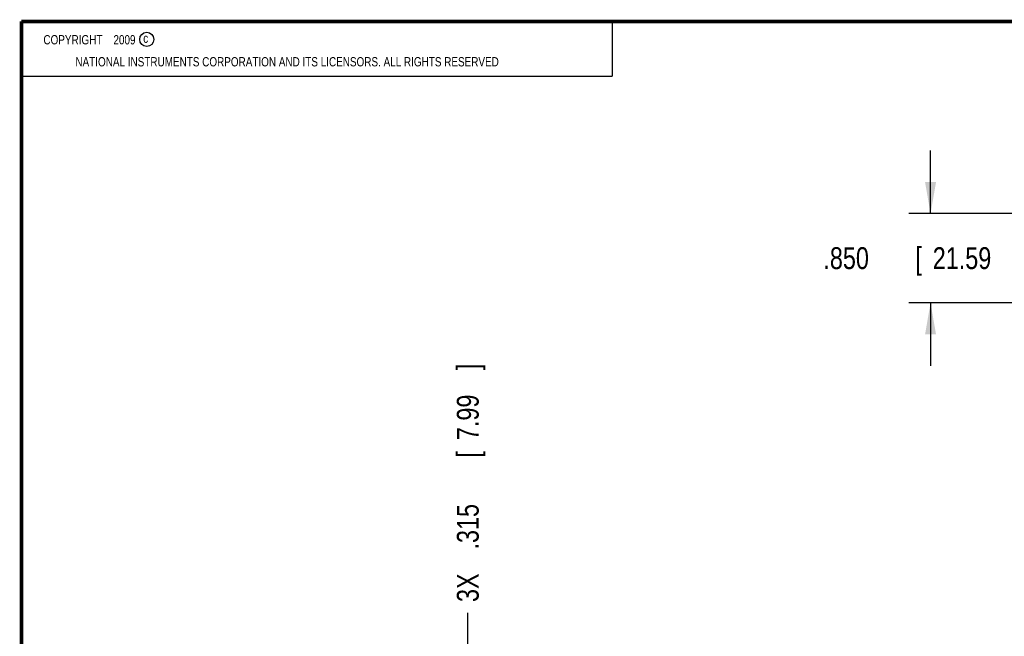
# Model space of a CAD drawing. Header units: inches. Extents: x 0.2 to 16.8, y 0.1 to 10.8.
# Tile 4 of 16: x 0.2 to 5.9, y 7.2 to 10.8. Entities that reach past the tile are written whole.
import ezdxf

# ---------------------------------------------------------------- set-up
doc = ezdxf.new("R2010")
doc.units = ezdxf.units.IN
doc.header["$LTSCALE"] = 0.935
doc.header["$MEASUREMENT"] = 0
doc.layers.get('0').update_dxf_attribs({"linetype": 'CONTINUOUS'})
doc.layers.add('DIMENSIONS', color=7, linetype='CONTINUOUS')
doc.styles.get("Standard").update_dxf_attribs({"font": 'txt', "width": 0.8})
doc.dimstyles.new('DIMSTYLE_1', dxfattribs={"dimtxt": 0.125, "dimasz": 0.18, "dimexe": 0.18, "dimexo": 0.0625, "dimgap": 0.09, "dimtad": 0, "dimtih": 1, "dimtoh": 1, "dimdec": 3, "dimlfac": 1.666667, "dimzin": 4, "dimdsep": 46, "dimtxsty": 'STANDARD', "dimblk": '_FILLED', "dimblk1": '_FILLED', "dimblk2": '_FILLED', "dimcen": 0.09, "dimadec": 0, "dimazin": 0, "dimtp": 0.001, "dimtm": 0.001, "dimtfac": 1, "dimtdec": 3, "dimtofl": 0, "dimtmove": 0, "dimatfit": 3, "dimldrblk": '_FILLED', "dimfxl": 1, "dimtolj": 1, "dimtzin": 4, "dimarcsym": 0})
doc.dimstyles.new('DIMSTYLE_2', dxfattribs={"dimtxt": 0.125, "dimasz": 0.18, "dimexe": 0.18, "dimexo": 0.0625, "dimgap": 0.09, "dimtad": 0, "dimtih": 1, "dimtoh": 1, "dimdec": 3, "dimlfac": 1.666667, "dimzin": 4, "dimdsep": 46, "dimtxsty": 'STANDARD', "dimblk": '_FILLED', "dimblk1": '_FILLED', "dimblk2": '_FILLED', "dimcen": 0.09, "dimadec": 0, "dimazin": 0, "dimtp": 0.001, "dimtm": 0.001, "dimtfac": 1, "dimtdec": 3, "dimtofl": 0, "dimtmove": 0, "dimatfit": 3, "dimldrblk": '_FILLED', "dimfxl": 1, "dimtolj": 1, "dimtzin": 4, "dimarcsym": 0})

# ---------------------------------------------------------------- blocks, each defined once
blk = doc.blocks.new('_FILLED')
at = {"color": 0, "linetype": 'BYBLOCK'}
blk.add_solid([(0, 0), (-1, 0.174), (-1, -0.174)], dxfattribs=at)
blk = doc.blocks.new('*D1')
at = {"layer": 'DIMENSIONS', "color": 2, "linetype": 'CONTINUOUS'}
for p, q in [((5.4449, 9.6602), (5.4449, 10.0202)), ((6.3874, 9.6602), (5.3199, 9.6602)), ((6.6274, 9.1502), (5.3199, 9.1502)), ((5.4449, 9.1502), (5.4449, 8.7902))]:
    blk.add_line(p, q, dxfattribs=at)
at = {"layer": 'DIMENSIONS', "color": 2, "linetype": 'CONTINUOUS', "xscale": 0.18, "yscale": 0.18, "zscale": 0.18}
for p, rotation in [((5.4449, 9.6602), 270), ((5.4449, 9.1502), 90)]:
    blk.add_blockref('_FILLED', p, dxfattribs=dict(at, rotation=rotation))
at = {"layer": 'DIMENSIONS', "color": 2, "linetype": 'CONTINUOUS', "width": 0.8}
for s, p in [('.850', (4.8324, 9.3434)), ('[', (5.3574, 9.3434)), ('21.59', (5.4574, 9.3434)), (']', (5.9574, 9.3434))]:
    blk.add_text(s, height=0.125, dxfattribs=at).set_placement(p)
blk = doc.blocks.new('*D16')
at = {"layer": 'DIMENSIONS', "color": 2, "linetype": 'CONTINUOUS'}
blk.add_line((2.8005, 6.4295), (2.8005, 7.3782), dxfattribs=at)
at = {"layer": 'DIMENSIONS', "color": 2, "linetype": 'CONTINUOUS', "width": 0.8}
for s, p in [(']', (2.863, 8.7657)), ('7.99', (2.863, 8.3657)), ('[', (2.863, 8.2657)), ('.315', (2.863, 7.7407)), ('3X ', (2.863, 7.4407))]:
    blk.add_text(s, height=0.125, rotation=90, dxfattribs=at).set_placement(p)

msp = doc.modelspace()

# ---------------------------------------------------------------- linework, layer by layer
at = {"color": 2, "linetype": 'CONTINUOUS'}
for p, q in [((0.25001, 10.7586), (3.62501, 10.7586)), ((0.25001, 10.7586), (0.25001, 10.4456)), ((3.62501, 10.7586), (3.62501, 10.4456)), ((0.25001, 10.4456), (3.62501, 10.4456))]:
    msp.add_line(p, q, dxfattribs=at)
at = {"color": 7, "linetype": 'CONTINUOUS', "const_width": 0.02}
for points in [[(0.25, 10.75859), (0.25, 0.25859)], [(16.75, 10.75859), (0.25, 10.75859)]]:
    msp.add_lwpolyline(points, dxfattribs=at)
at = {"color": 2, "linetype": 'CONTINUOUS'}
msp.add_circle((0.96593, 10.65619), 0.04027, dxfattribs=at)

# ---------------------------------------------------------------- texts
at = {"color": 2, "linetype": 'CONTINUOUS', "width": 0.8}
for s, p in [('c', (0.94601, 10.63633)), ('NATIONAL INSTRUMENTS CORPORATION AND ITS LICENSORS. ALL RIGHTS RESERVED', (0.55829, 10.50165))]:
    msp.add_text(s, height=0.053, dxfattribs=at).set_placement(p)
at = {"color": 2, "linetype": 'CONTINUOUS', "insert": (0.31251, 10.68047), "char_height": 0.053, "width": 0.8904, "attachment_point": 1}
msp.add_mtext('    COPYRIGHT    2009', dxfattribs=at)

# ---------------------------------------------------------------- dimensions: what is measured, and where the dimension line sits
at = {"layer": 'DIMENSIONS', "color": 2, "linetype": 'CONTINUOUS'}
dim = msp.add_linear_dim(base=(5.44489, 9.15023), p1=(6.38739, 9.66023), p2=(6.62739, 9.15023), angle=270, dimstyle='DIMSTYLE_1', dxfattribs=at)
dim.commit()
dim.dimension.update_dxf_attribs({"geometry": '*D1', "text_midpoint": (5.44489, 9.40592), "dimtype": 160})
dim = msp.add_ordinate_dim(feature_location=(2.80052, 6.4295), offset=(0, 0.94874), dtype=1, origin=(2.61167, 4.15874), text='3X <>', dimstyle='DIMSTYLE_2', dxfattribs=at)
dim.commit()
dim.dimension.update_dxf_attribs({"geometry": '*D16', "text_midpoint": (2.80052, 8.15324)})

doc.saveas('drawing.dxf')
